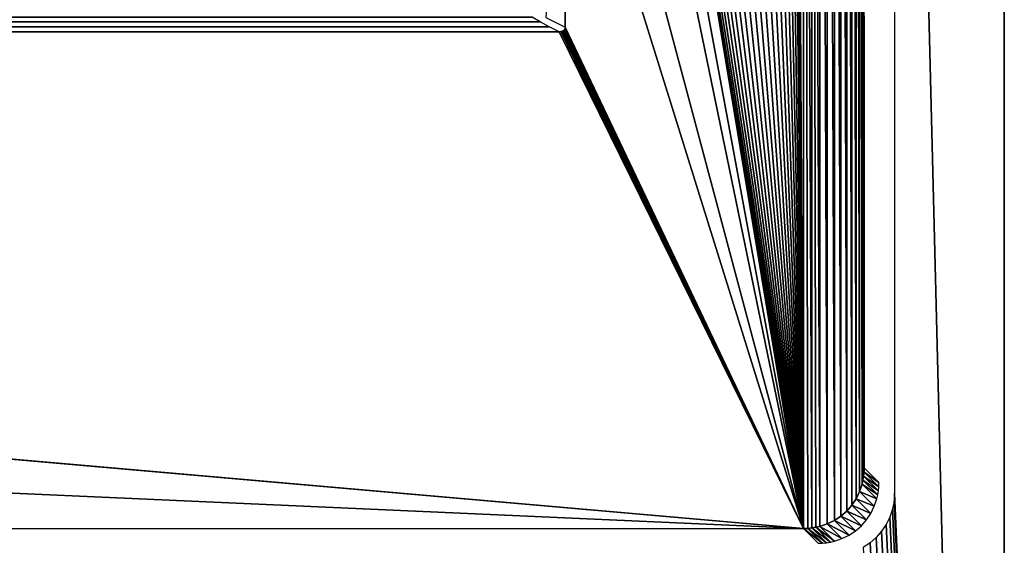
# Model space of a CAD drawing. Header units: millimetres. Extents: x -188 to 188, y -72 to 72.
# Tile 98 of 102: x 156 to 188, y 6 to 23. Entities that reach past the tile are written whole.
import ezdxf

# ---------------------------------------------------------------- set-up
doc = ezdxf.new("R2010")
doc.units = ezdxf.units.MM
doc.header["$LTSCALE"] = 65.185185
for name, color, linetype in [('1', 7, 'CONTINUOUS'), ('189', 7, 'CONTINUOUS'), ('2', 7, 'CONTINUOUS'), ('201', 7, 'CONTINUOUS'), ('203', 7, 'CONTINUOUS'), ('217', 7, 'CONTINUOUS'), ('4', 7, 'CONTINUOUS')]:
    doc.layers.add(name, color=color, linetype=linetype)

msp = doc.modelspace()

# ---------------------------------------------------------------- linework, layer by layer
at = {"layer": '1', "color": 7, "linetype": 'Continuous'}
for points in [[(187.5, -72.5), (-187.5, -72.5), (187.5, 72.5), (187.5, -72.5)], [(187.5, 72.5), (-187.5, -72.5), (-187.5, 72.5), (187.5, 72.5)]]:
    msp.add_3dface(points, dxfattribs=at)
at = {"layer": '189', "linetype": 'Continuous'}
for points in [[(181.099, 68.131, 7.75), (180.9, 39.541, 7.75), (181.099, 6.869, 7.75), (181.099, 68.131, 7.75)], [(181.362, 68.114, 7.75), (181.099, 68.131, 7.75), (181.362, 6.886, 7.75), (181.362, 68.114, 7.75)], [(181.362, 6.886, 7.75), (181.099, 68.131, 7.75), (181.231, 6.873, 7.75), (181.362, 6.886, 7.75)], [(181.231, 6.873, 7.75), (181.099, 68.131, 7.75), (181.099, 6.869, 7.75), (181.231, 6.873, 7.75)], [(181.615, 68.064, 7.75), (181.362, 68.114, 7.75), (181.615, 6.936, 7.75), (181.615, 68.064, 7.75)], [(181.615, 6.936, 7.75), (181.362, 68.114, 7.75), (181.49, 6.907, 7.75), (181.615, 6.936, 7.75)], [(181.49, 6.907, 7.75), (181.362, 68.114, 7.75), (181.362, 6.886, 7.75), (181.49, 6.907, 7.75)], [(181.856, 67.983, 7.75), (181.615, 68.064, 7.75), (181.856, 7.017, 7.75), (181.856, 67.983, 7.75)], [(181.856, 7.017, 7.75), (181.615, 68.064, 7.75), (181.615, 6.936, 7.75), (181.856, 7.017, 7.75)], [(182.08, 67.873, 7.75), (181.856, 67.983, 7.75), (182.08, 7.127, 7.75), (182.08, 67.873, 7.75)], [(182.08, 7.127, 7.75), (181.856, 67.983, 7.75), (181.856, 7.017, 7.75), (182.08, 7.127, 7.75)], [(182.287, 67.736, 7.75), (182.08, 67.873, 7.75), (182.287, 7.264, 7.75), (182.287, 67.736, 7.75)], [(182.287, 7.264, 7.75), (182.08, 67.873, 7.75), (182.08, 7.127, 7.75), (182.287, 7.264, 7.75)], [(182.473, 67.573, 7.75), (182.287, 67.736, 7.75), (182.473, 7.427, 7.75), (182.473, 67.573, 7.75)], [(182.473, 7.427, 7.75), (182.287, 67.736, 7.75), (182.287, 7.264, 7.75), (182.473, 7.427, 7.75)], [(182.636, 67.387, 7.75), (182.473, 67.573, 7.75), (182.636, 7.613, 7.75), (182.636, 67.387, 7.75)], [(182.636, 7.613, 7.75), (182.473, 67.573, 7.75), (182.473, 7.427, 7.75), (182.636, 7.613, 7.75)], [(182.773, 67.18, 7.75), (182.636, 67.387, 7.75), (182.773, 7.82, 7.75), (182.773, 67.18, 7.75)], [(182.773, 7.82, 7.75), (182.636, 67.387, 7.75), (182.636, 7.613, 7.75), (182.773, 7.82, 7.75)], [(182.883, 66.956, 7.75), (182.773, 67.18, 7.75), (182.883, 8.044, 7.75), (182.883, 66.956, 7.75)], [(182.883, 8.044, 7.75), (182.773, 67.18, 7.75), (182.773, 7.82, 7.75), (182.883, 8.044, 7.75)], [(182.964, 66.715, 7.75), (182.883, 66.956, 7.75), (182.964, 8.285, 7.75), (182.964, 66.715, 7.75)], [(182.964, 8.285, 7.75), (182.883, 66.956, 7.75), (182.883, 8.044, 7.75), (182.964, 8.285, 7.75)], [(183.014, 66.462, 7.75), (182.964, 66.715, 7.75), (183.014, 8.538, 7.75), (183.014, 66.462, 7.75)], [(183.014, 8.538, 7.75), (182.964, 66.715, 7.75), (182.993, 8.41, 7.75), (183.014, 8.538, 7.75)], [(182.993, 8.41, 7.75), (182.964, 66.715, 7.75), (182.964, 8.285, 7.75), (182.993, 8.41, 7.75)], [(183.031, 66.199, 7.75), (183.014, 66.462, 7.75), (183.031, 8.801, 7.75), (183.031, 66.199, 7.75)], [(183.031, 8.801, 7.75), (183.014, 66.462, 7.75), (183.027, 8.669, 7.75), (183.031, 8.801, 7.75)], [(183.027, 8.669, 7.75), (183.014, 66.462, 7.75), (183.014, 8.538, 7.75), (183.027, 8.669, 7.75)], [(175.719, 39.227, 7.75), (173.5, 47.848, 7.75), (181.099, 6.869, 7.75), (175.719, 39.227, 7.75)], [(173.5, 47.848, 7.75), (173.5, 43.733, 7.75), (181.099, 6.869, 7.75), (173.5, 47.848, 7.75)], [(173.5, 43.733, 7.75), (173.5, 35.348, 7.75), (181.099, 6.869, 7.75), (173.5, 43.733, 7.75)], [(180.9, 39.541, 7.75), (180.881, 39.227, 7.75), (181.099, 6.869, 7.75), (180.9, 39.541, 7.75)], [(175.776, 38.919, 7.75), (175.719, 39.227, 7.75), (181.099, 6.869, 7.75), (175.776, 38.919, 7.75)], [(180.881, 39.227, 7.75), (180.824, 38.919, 7.75), (181.099, 6.869, 7.75), (180.881, 39.227, 7.75)], [(175.869, 38.619, 7.75), (175.776, 38.919, 7.75), (181.099, 6.869, 7.75), (175.869, 38.619, 7.75)], [(180.824, 38.919, 7.75), (180.731, 38.619, 7.75), (181.099, 6.869, 7.75), (180.824, 38.919, 7.75)], [(175.998, 38.333, 7.75), (175.869, 38.619, 7.75), (181.099, 6.869, 7.75), (175.998, 38.333, 7.75)], [(176.16, 38.064, 7.75), (175.998, 38.333, 7.75), (181.099, 6.869, 7.75), (176.16, 38.064, 7.75)], [(180.602, 38.333, 7.75), (180.44, 38.064, 7.75), (181.099, 6.869, 7.75), (180.602, 38.333, 7.75)], [(180.731, 38.619, 7.75), (180.602, 38.333, 7.75), (181.099, 6.869, 7.75), (180.731, 38.619, 7.75)], [(176.354, 37.817, 7.75), (176.16, 38.064, 7.75), (181.099, 6.869, 7.75), (176.354, 37.817, 7.75)], [(180.44, 38.064, 7.75), (180.246, 37.817, 7.75), (181.099, 6.869, 7.75), (180.44, 38.064, 7.75)], [(176.576, 37.595, 7.75), (176.354, 37.817, 7.75), (181.099, 6.869, 7.75), (176.576, 37.595, 7.75)], [(180.246, 37.817, 7.75), (180.024, 37.595, 7.75), (181.099, 6.869, 7.75), (180.246, 37.817, 7.75)], [(176.823, 37.401, 7.75), (176.576, 37.595, 7.75), (181.099, 6.869, 7.75), (176.823, 37.401, 7.75)], [(177.092, 37.239, 7.75), (176.823, 37.401, 7.75), (181.099, 6.869, 7.75), (177.092, 37.239, 7.75)], [(179.777, 37.401, 7.75), (179.508, 37.239, 7.75), (181.099, 6.869, 7.75), (179.777, 37.401, 7.75)], [(180.024, 37.595, 7.75), (179.777, 37.401, 7.75), (181.099, 6.869, 7.75), (180.024, 37.595, 7.75)], [(177.378, 37.11, 7.75), (177.092, 37.239, 7.75), (181.099, 6.869, 7.75), (177.378, 37.11, 7.75)], [(177.678, 37.016, 7.75), (177.378, 37.11, 7.75), (181.099, 6.869, 7.75), (177.678, 37.016, 7.75)], [(179.222, 37.11, 7.75), (178.922, 37.016, 7.75), (181.099, 6.869, 7.75), (179.222, 37.11, 7.75)], [(179.508, 37.239, 7.75), (179.222, 37.11, 7.75), (181.099, 6.869, 7.75), (179.508, 37.239, 7.75)], [(177.986, 36.96, 7.75), (177.678, 37.016, 7.75), (181.099, 6.869, 7.75), (177.986, 36.96, 7.75)], [(178.3, 36.941, 7.75), (177.986, 36.96, 7.75), (181.099, 6.869, 7.75), (178.3, 36.941, 7.75)], [(178.613, 36.96, 7.75), (178.3, 36.941, 7.75), (181.099, 6.869, 7.75), (178.613, 36.96, 7.75)], [(178.922, 37.016, 7.75), (178.613, 36.96, 7.75), (181.099, 6.869, 7.75), (178.922, 37.016, 7.75)], [(173.5, 35.348, 7.75), (173.5, 31.233, 7.75), (181.099, 6.869, 7.75), (173.5, 35.348, 7.75)], [(173.5, 31.233, 7.75), (173.5, 22.848, 7.75), (181.099, 6.869, 7.75), (173.5, 31.233, 7.75)], [(181.099, 6.869, 7.75), (-173.304, 22.704, 7.75), (-181.099, 6.869, 7.75), (181.099, 6.869, 7.75)], [(0, 22.704, 7.75), (-173.304, 22.704, 7.75), (181.099, 6.869, 7.75), (0, 22.704, 7.75)], [(173.304, 22.704, 7.75), (0, 22.704, 7.75), (181.099, 6.869, 7.75), (173.304, 22.704, 7.75)], [(173.357, 22.709, 7.75), (173.304, 22.704, 7.75), (181.099, 6.869, 7.75), (173.357, 22.709, 7.75)], [(173.4, 22.719, 7.75), (173.357, 22.709, 7.75), (181.099, 6.869, 7.75), (173.4, 22.719, 7.75)], [(173.433, 22.735, 7.75), (173.4, 22.719, 7.75), (181.099, 6.869, 7.75), (173.433, 22.735, 7.75)], [(173.458, 22.753, 7.75), (173.433, 22.735, 7.75), (181.099, 6.869, 7.75), (173.458, 22.753, 7.75)], [(173.476, 22.773, 7.75), (173.458, 22.753, 7.75), (181.099, 6.869, 7.75), (173.476, 22.773, 7.75)], [(173.489, 22.796, 7.75), (173.476, 22.773, 7.75), (181.099, 6.869, 7.75), (173.489, 22.796, 7.75)], [(173.497, 22.821, 7.75), (173.489, 22.796, 7.75), (181.099, 6.869, 7.75), (173.497, 22.821, 7.75)], [(173.5, 22.848, 7.75), (173.497, 22.821, 7.75), (181.099, 6.869, 7.75), (173.5, 22.848, 7.75)]]:
    msp.add_3dface(points, dxfattribs=at)
at = {"layer": '2', "color": 7, "linetype": 'Continuous'}
for points in [[(187.5, -72.5, 8), (187.5, 72.5, 8), (184, 67, 8), (187.5, -72.5, 8)], [(184, 8, 8), (187.5, -72.5, 8), (184, 67, 8), (184, 8, 8)], [(183.983, 7.739, 8), (187.5, -72.5, 8), (184, 8, 8), (183.983, 7.739, 8)], [(183.932, 7.482, 8), (187.5, -72.5, 8), (183.983, 7.739, 8), (183.932, 7.482, 8)], [(183.732, 7, 8), (187.5, -72.5, 8), (183.848, 7.235, 8), (183.732, 7, 8)], [(183.848, 7.235, 8), (187.5, -72.5, 8), (183.932, 7.482, 8), (183.848, 7.235, 8)], [(183.587, 6.782, 8), (187.5, -72.5, 8), (183.732, 7, 8), (183.587, 6.782, 8)], [(183.414, 6.586, 8), (187.5, -72.5, 8), (183.587, 6.782, 8), (183.414, 6.586, 8)], [(183, 6.268, 8), (187.5, -72.5, 8), (183.218, 6.413, 8), (183, 6.268, 8)], [(183.218, 6.413, 8), (187.5, -72.5, 8), (183.414, 6.586, 8), (183.218, 6.413, 8)]]:
    msp.add_3dface(points, dxfattribs=at)
at = {"layer": '201', "linetype": 'Continuous'}
msp.add_3dface([(173.5, 22.848, 7.75), (173.5, 31.233, 7.75), (172.877, 23.157, 7.228), (173.5, 22.848, 7.75)], dxfattribs=at)
at = {"layer": '203', "linetype": 'Continuous'}
for points in [[(172.986, 22.861, 7.477), (172.699, 23.017, 7.229), (-172.986, 22.861, 7.477), (172.986, 22.861, 7.477)], [(-172.986, 22.861, 7.477), (172.699, 23.017, 7.229), (-172.699, 23.017, 7.229), (-172.986, 22.861, 7.477)], [(172.699, 23.017, 7.229), (172.44, 23.171, 7.006), (-172.699, 23.017, 7.229), (172.699, 23.017, 7.229)], [(-172.699, 23.017, 7.229), (172.44, 23.171, 7.006), (-172.441, 23.171, 7.006), (-172.699, 23.017, 7.229)], [(-173.304, 22.704, 7.75), (0, 22.704, 7.75), (172.986, 22.861, 7.477), (-173.304, 22.704, 7.75)], [(-173.304, 22.704, 7.75), (172.986, 22.861, 7.477), (-172.986, 22.861, 7.477), (-173.304, 22.704, 7.75)], [(0, 22.704, 7.75), (173.304, 22.704, 7.75), (172.986, 22.861, 7.477), (0, 22.704, 7.75)]]:
    msp.add_3dface(points, dxfattribs=at)
at = {"layer": '217', "linetype": 'Continuous'}
for points in [[(183.031, 8.801, 7.75), (183.027, 8.669, 7.75), (183.5, 8.332, 6), (183.031, 8.801, 7.75)], [(183.014, 8.538, 7.75), (182.993, 8.41, 7.75), (183.483, 8.069, 6), (183.014, 8.538, 7.75)], [(183.027, 8.669, 7.75), (183.014, 8.538, 7.75), (183.496, 8.2, 6), (183.027, 8.669, 7.75)], [(183.496, 8.2, 6), (183.014, 8.538, 7.75), (183.483, 8.069, 6), (183.496, 8.2, 6)], [(183.5, 8.332, 6), (183.027, 8.669, 7.75), (183.496, 8.2, 6), (183.5, 8.332, 6)], [(182.964, 8.285, 7.75), (182.883, 8.044, 7.75), (183.433, 7.816, 6), (182.964, 8.285, 7.75)], [(182.993, 8.41, 7.75), (182.964, 8.285, 7.75), (183.462, 7.941, 6), (182.993, 8.41, 7.75)], [(183.462, 7.941, 6), (182.964, 8.285, 7.75), (183.433, 7.816, 6), (183.462, 7.941, 6)], [(183.483, 8.069, 6), (182.993, 8.41, 7.75), (183.462, 7.941, 6), (183.483, 8.069, 6)], [(182.883, 8.044, 7.75), (182.773, 7.82, 7.75), (183.352, 7.576, 6), (182.883, 8.044, 7.75)], [(183.433, 7.816, 6), (182.883, 8.044, 7.75), (183.352, 7.576, 6), (183.433, 7.816, 6)], [(182.636, 7.613, 7.75), (182.473, 7.427, 7.75), (183.105, 7.144, 6), (182.636, 7.613, 7.75)], [(182.773, 7.82, 7.75), (182.636, 7.613, 7.75), (183.242, 7.351, 6), (182.773, 7.82, 7.75)], [(183.242, 7.351, 6), (182.636, 7.613, 7.75), (183.105, 7.144, 6), (183.242, 7.351, 6)], [(183.352, 7.576, 6), (182.773, 7.82, 7.75), (183.242, 7.351, 6), (183.352, 7.576, 6)], [(182.287, 7.264, 7.75), (182.08, 7.127, 7.75), (182.756, 6.795, 6), (182.287, 7.264, 7.75)], [(182.473, 7.427, 7.75), (182.287, 7.264, 7.75), (182.942, 6.958, 6), (182.473, 7.427, 7.75)], [(182.942, 6.958, 6), (182.287, 7.264, 7.75), (182.756, 6.795, 6), (182.942, 6.958, 6)], [(183.105, 7.144, 6), (182.473, 7.427, 7.75), (182.942, 6.958, 6), (183.105, 7.144, 6)], [(181.615, 6.936, 7.75), (181.49, 6.907, 7.75), (182.084, 6.467, 6), (181.615, 6.936, 7.75)], [(181.856, 7.017, 7.75), (181.615, 6.936, 7.75), (182.324, 6.548, 6), (181.856, 7.017, 7.75)], [(182.324, 6.548, 6), (181.615, 6.936, 7.75), (182.084, 6.467, 6), (182.324, 6.548, 6)], [(182.08, 7.127, 7.75), (181.856, 7.017, 7.75), (182.549, 6.658, 6), (182.08, 7.127, 7.75)], [(182.549, 6.658, 6), (181.856, 7.017, 7.75), (182.324, 6.548, 6), (182.549, 6.658, 6)], [(182.756, 6.795, 6), (182.08, 7.127, 7.75), (182.549, 6.658, 6), (182.756, 6.795, 6)], [(181.231, 6.873, 7.75), (181.099, 6.869, 7.75), (181.7, 6.404, 6), (181.231, 6.873, 7.75)], [(181.7, 6.404, 6), (181.099, 6.869, 7.75), (181.568, 6.4, 6), (181.7, 6.404, 6)], [(181.362, 6.886, 7.75), (181.231, 6.873, 7.75), (181.831, 6.417, 6), (181.362, 6.886, 7.75)], [(181.831, 6.417, 6), (181.231, 6.873, 7.75), (181.7, 6.404, 6), (181.831, 6.417, 6)], [(181.49, 6.907, 7.75), (181.362, 6.886, 7.75), (181.959, 6.438, 6), (181.49, 6.907, 7.75)], [(181.959, 6.438, 6), (181.362, 6.886, 7.75), (181.831, 6.417, 6), (181.959, 6.438, 6)], [(182.084, 6.467, 6), (181.49, 6.907, 7.75), (181.959, 6.438, 6), (182.084, 6.467, 6)]]:
    msp.add_3dface(points, dxfattribs=at)
at = {"layer": '4', "color": 7, "linetype": 'Continuous'}
for points in [[(187.5, -72.5), (187.5, 72.5), (187.5, -72.5, 8), (187.5, -72.5)], [(187.5, 72.5), (187.5, 72.5, 8), (187.5, -72.5, 8), (187.5, 72.5)]]:
    msp.add_3dface(points, dxfattribs=at)

doc.saveas('drawing.dxf')
